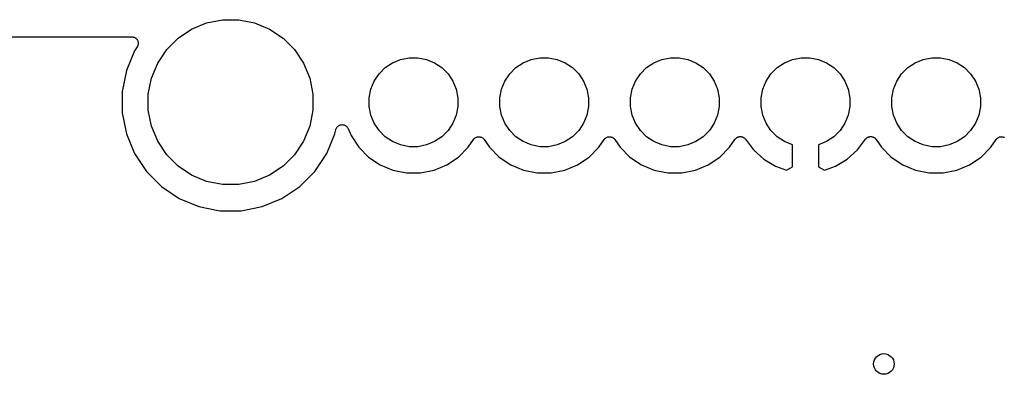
# Model space of a CAD drawing. Extents: x 4.65 to 8.55, y -5.31 to -3.29.
# Tile 8 of 29: x 5.04 to 5.79, y -3.56 to -3.29. Entities that reach past the tile are written whole.
import ezdxf

# ---------------------------------------------------------------- set-up
doc = ezdxf.new("R2010")
doc.units = 0
doc.header["$MEASUREMENT"] = 0
doc.layers.add('BLACK', color=7, linetype='CONTINUOUS')

msp = doc.modelspace()

# ---------------------------------------------------------------- linework, layer by layer
at = {"layer": 'BLACK', "linetype": 'CONTINUOUS'}
for p, q in [((5.17016, -3.29418), (5.18163, -3.28943)), ((5.18163, -3.28943), (5.1938, -3.28701)), ((5.1938, -3.28701), (5.2062, -3.28701)), ((5.2062, -3.28701), (5.21837, -3.28943)), ((5.21837, -3.28943), (5.22984, -3.29418)), ((4.655, -3.3), (5.12424, -3.3)), ((5.12424, -3.3), (5.12429, -3.3)), ((5.12429, -3.3), (5.12429, -3.3)), ((5.12429, -3.3), (5.12429, -3.3)), ((5.12429, -3.3), (5.12431, -3.3)), ((5.12431, -3.3), (5.12479, -3.30005)), ((5.12479, -3.30005), (5.12526, -3.3001)), ((5.12526, -3.3001), (5.12527, -3.30011)), ((5.12527, -3.30011), (5.12528, -3.30011)), ((5.12528, -3.30011), (5.12574, -3.30025)), ((5.12574, -3.30025), (5.12619, -3.3004)), ((5.12619, -3.3004), (5.1262, -3.3004)), ((5.1262, -3.3004), (5.12621, -3.3004)), ((5.12621, -3.3004), (5.12663, -3.30063)), ((5.12663, -3.30063), (5.12705, -3.30086)), ((5.15984, -3.30107), (5.17016, -3.29418)), ((5.22984, -3.29418), (5.24016, -3.30107)), ((5.1284, -3.30778), (5.12645, -3.31069)), ((5.12705, -3.30086), (5.12706, -3.30087)), ((5.12706, -3.30087), (5.12707, -3.30087)), ((5.12707, -3.30087), (5.12743, -3.30118)), ((5.12743, -3.30118), (5.1278, -3.30149)), ((5.1278, -3.30149), (5.1278, -3.30149)), ((5.1278, -3.30149), (5.12781, -3.3015)), ((5.12781, -3.3015), (5.12811, -3.30188)), ((5.12811, -3.30188), (5.12841, -3.30224)), ((5.12862, -3.30736), (5.1284, -3.30778)), ((5.12841, -3.30224), (5.12842, -3.30225)), ((5.12842, -3.30225), (5.12842, -3.30226)), ((5.12842, -3.30226), (5.12865, -3.30269)), ((5.12885, -3.30694), (5.12862, -3.30736)), ((5.12865, -3.30269), (5.12887, -3.30311)), ((5.12886, -3.30692), (5.12885, -3.30693)), ((5.12885, -3.30693), (5.12885, -3.30694)), ((5.129, -3.30647), (5.12886, -3.30692)), ((5.12887, -3.30311), (5.12887, -3.30312)), ((5.12887, -3.30312), (5.12888, -3.30313)), ((5.12888, -3.30313), (5.12901, -3.30358)), ((5.12914, -3.30601), (5.129, -3.30647)), ((5.12901, -3.30358), (5.12915, -3.30404)), ((5.12919, -3.30551), (5.12914, -3.30598)), ((5.12914, -3.30598), (5.12914, -3.30599)), ((5.12914, -3.30599), (5.12914, -3.30601)), ((5.12915, -3.30404), (5.12915, -3.30405)), ((5.12915, -3.30405), (5.12915, -3.30406)), ((5.12915, -3.30406), (5.1292, -3.30454)), ((5.12924, -3.30503), (5.12919, -3.30551)), ((5.1292, -3.30454), (5.12924, -3.30501)), ((5.12924, -3.30501), (5.12924, -3.30502)), ((5.12924, -3.30502), (5.12924, -3.30503)), ((5.15107, -3.30984), (5.15984, -3.30107)), ((5.24016, -3.30107), (5.24893, -3.30984)), ((5.12645, -3.31069), (5.1202, -3.32579)), ((5.14418, -3.32016), (5.15107, -3.30984)), ((5.24893, -3.30984), (5.25582, -3.32016)), ((5.13943, -3.33163), (5.14418, -3.32016)), ((5.25582, -3.32016), (5.26057, -3.33163)), ((5.31833, -3.32359), (5.32389, -3.31987)), ((5.32389, -3.31987), (5.33008, -3.31731)), ((5.33008, -3.31731), (5.33665, -3.316)), ((5.33665, -3.316), (5.34335, -3.316)), ((5.34335, -3.316), (5.34992, -3.31731)), ((5.34992, -3.31731), (5.35611, -3.31987)), ((5.35611, -3.31987), (5.36167, -3.32359)), ((5.41833, -3.32359), (5.42389, -3.31987)), ((5.42389, -3.31987), (5.43008, -3.31731)), ((5.43008, -3.31731), (5.43665, -3.316)), ((5.43665, -3.316), (5.44335, -3.316)), ((5.44335, -3.316), (5.44992, -3.31731)), ((5.44992, -3.31731), (5.45611, -3.31987)), ((5.45611, -3.31987), (5.46167, -3.32359)), ((5.51833, -3.32359), (5.52389, -3.31987)), ((5.52389, -3.31987), (5.53008, -3.31731)), ((5.53008, -3.31731), (5.53665, -3.316)), ((5.53665, -3.316), (5.54335, -3.316)), ((5.54335, -3.316), (5.54992, -3.31731)), ((5.54992, -3.31731), (5.55611, -3.31987)), ((5.55611, -3.31987), (5.56167, -3.32359)), ((5.61833, -3.32359), (5.62389, -3.31987)), ((5.62389, -3.31987), (5.63008, -3.31731)), ((5.63008, -3.31731), (5.63665, -3.316)), ((5.63665, -3.316), (5.64335, -3.316)), ((5.64335, -3.316), (5.64992, -3.31731)), ((5.64992, -3.31731), (5.65611, -3.31987)), ((5.65611, -3.31987), (5.66167, -3.32359)), ((5.71833, -3.32359), (5.72389, -3.31987)), ((5.72389, -3.31987), (5.73008, -3.31731)), ((5.73008, -3.31731), (5.73665, -3.316)), ((5.73665, -3.316), (5.74335, -3.316)), ((5.74335, -3.316), (5.74992, -3.31731)), ((5.74992, -3.31731), (5.75611, -3.31987)), ((5.75611, -3.31987), (5.76167, -3.32359)), ((5.1202, -3.32579), (5.11701, -3.34183)), ((5.30987, -3.33389), (5.31359, -3.32833)), ((5.31359, -3.32833), (5.31833, -3.32359)), ((5.36167, -3.32359), (5.36641, -3.32833)), ((5.36641, -3.32833), (5.37013, -3.33389)), ((5.40987, -3.33389), (5.41359, -3.32833)), ((5.41359, -3.32833), (5.41833, -3.32359)), ((5.46167, -3.32359), (5.46641, -3.32833)), ((5.46641, -3.32833), (5.47013, -3.33389)), ((5.50987, -3.33389), (5.51359, -3.32833)), ((5.51359, -3.32833), (5.51833, -3.32359)), ((5.56167, -3.32359), (5.56641, -3.32833)), ((5.56641, -3.32833), (5.57013, -3.33389)), ((5.60987, -3.33389), (5.61359, -3.32833)), ((5.61359, -3.32833), (5.61833, -3.32359)), ((5.66167, -3.32359), (5.66641, -3.32833)), ((5.66641, -3.32833), (5.67013, -3.33389)), ((5.70987, -3.33389), (5.71359, -3.32833)), ((5.71359, -3.32833), (5.71833, -3.32359)), ((5.76167, -3.32359), (5.76641, -3.32833)), ((5.76641, -3.32833), (5.77013, -3.33389)), ((5.13701, -3.3438), (5.13943, -3.33163)), ((5.26057, -3.33163), (5.26299, -3.3438)), ((5.30731, -3.34008), (5.30987, -3.33389)), ((5.37013, -3.33389), (5.37269, -3.34008)), ((5.40731, -3.34008), (5.40987, -3.33389)), ((5.47013, -3.33389), (5.47269, -3.34008)), ((5.50731, -3.34008), (5.50987, -3.33389)), ((5.57013, -3.33389), (5.57269, -3.34008)), ((5.60731, -3.34008), (5.60987, -3.33389)), ((5.67013, -3.33389), (5.67269, -3.34008)), ((5.70731, -3.34008), (5.70987, -3.33389)), ((5.77013, -3.33389), (5.77269, -3.34008)), ((5.11701, -3.34183), (5.11701, -3.35817)), ((5.13701, -3.3562), (5.13701, -3.3438)), ((5.26299, -3.3438), (5.26299, -3.3562)), ((5.306, -3.34665), (5.30731, -3.34008)), ((5.37269, -3.34008), (5.374, -3.34665)), ((5.406, -3.34665), (5.40731, -3.34008)), ((5.47269, -3.34008), (5.474, -3.34665)), ((5.506, -3.34665), (5.50731, -3.34008)), ((5.57269, -3.34008), (5.574, -3.34665)), ((5.606, -3.34665), (5.60731, -3.34008)), ((5.67269, -3.34008), (5.674, -3.34665)), ((5.706, -3.34665), (5.70731, -3.34008)), ((5.77269, -3.34008), (5.774, -3.34665)), ((5.306, -3.35335), (5.306, -3.34665)), ((5.30731, -3.35992), (5.306, -3.35335)), ((5.374, -3.35335), (5.37269, -3.35992)), ((5.374, -3.34665), (5.374, -3.35335)), ((5.406, -3.35335), (5.406, -3.34665)), ((5.40731, -3.35992), (5.406, -3.35335)), ((5.474, -3.35335), (5.47269, -3.35992)), ((5.474, -3.34665), (5.474, -3.35335)), ((5.506, -3.35335), (5.506, -3.34665)), ((5.50731, -3.35992), (5.506, -3.35335)), ((5.574, -3.35335), (5.57269, -3.35992)), ((5.574, -3.34665), (5.574, -3.35335)), ((5.606, -3.35335), (5.606, -3.34665)), ((5.60731, -3.35992), (5.606, -3.35335)), ((5.674, -3.35335), (5.67269, -3.35992)), ((5.674, -3.34665), (5.674, -3.35335)), ((5.706, -3.35335), (5.706, -3.34665)), ((5.70731, -3.35992), (5.706, -3.35335)), ((5.774, -3.35335), (5.77269, -3.35992)), ((5.774, -3.34665), (5.774, -3.35335)), ((5.11701, -3.35817), (5.1202, -3.37421)), ((5.13943, -3.36837), (5.13701, -3.3562)), ((5.26299, -3.3562), (5.26057, -3.36837)), ((5.30987, -3.36611), (5.30731, -3.35992)), ((5.37269, -3.35992), (5.37013, -3.36611)), ((5.40987, -3.36611), (5.40731, -3.35992)), ((5.47269, -3.35992), (5.47013, -3.36611)), ((5.50987, -3.36611), (5.50731, -3.35992)), ((5.57269, -3.35992), (5.57013, -3.36611)), ((5.60987, -3.36611), (5.60731, -3.35992)), ((5.67269, -3.35992), (5.67013, -3.36611)), ((5.70987, -3.36611), (5.70731, -3.35992)), ((5.77269, -3.35992), (5.77013, -3.36611)), ((5.14418, -3.37984), (5.13943, -3.36837)), ((5.26057, -3.36837), (5.25582, -3.37984)), ((5.28182, -3.36857), (5.2822, -3.36826)), ((5.2822, -3.36826), (5.28257, -3.36797)), ((5.28257, -3.36797), (5.28257, -3.36796)), ((5.28257, -3.36796), (5.28258, -3.36796)), ((5.28258, -3.36796), (5.28301, -3.36773)), ((5.28301, -3.36773), (5.28343, -3.36751)), ((5.28343, -3.36751), (5.28344, -3.36751)), ((5.28344, -3.36751), (5.2839, -3.36737)), ((5.28344, -3.36751), (5.28344, -3.36751)), ((5.2839, -3.36737), (5.28437, -3.36723)), ((5.28437, -3.36723), (5.28437, -3.36723)), ((5.28437, -3.36723), (5.28438, -3.36723)), ((5.28438, -3.36723), (5.28486, -3.36719)), ((5.28486, -3.36719), (5.28534, -3.36714)), ((5.28534, -3.36714), (5.28534, -3.36714)), ((5.28534, -3.36714), (5.28535, -3.36714)), ((5.28535, -3.36714), (5.28584, -3.3672)), ((5.28584, -3.3672), (5.28631, -3.36724)), ((5.28631, -3.36724), (5.28631, -3.36725)), ((5.28631, -3.36725), (5.28632, -3.36725)), ((5.28632, -3.36725), (5.28679, -3.36739)), ((5.28679, -3.36739), (5.28724, -3.36753)), ((5.28724, -3.36753), (5.28725, -3.36753)), ((5.28725, -3.36753), (5.28725, -3.36754)), ((5.28725, -3.36754), (5.28767, -3.36776)), ((5.28767, -3.36776), (5.2881, -3.36799)), ((5.2881, -3.36799), (5.28811, -3.368)), ((5.28811, -3.368), (5.28811, -3.368)), ((5.28811, -3.368), (5.28848, -3.3683)), ((5.28848, -3.3683), (5.28885, -3.36861)), ((5.31359, -3.37167), (5.30987, -3.36611)), ((5.37013, -3.36611), (5.36641, -3.37167)), ((5.41359, -3.37167), (5.40987, -3.36611)), ((5.47013, -3.36611), (5.46641, -3.37167)), ((5.51359, -3.37167), (5.50987, -3.36611)), ((5.57013, -3.36611), (5.56641, -3.37167)), ((5.61359, -3.37167), (5.60987, -3.36611)), ((5.67013, -3.36611), (5.66641, -3.37167)), ((5.71359, -3.37167), (5.70987, -3.36611)), ((5.77013, -3.36611), (5.76641, -3.37167)), ((5.1202, -3.37421), (5.12645, -3.38931)), ((5.27355, -3.38931), (5.2798, -3.37421)), ((5.2798, -3.37421), (5.28041, -3.37117)), ((5.28041, -3.37117), (5.28042, -3.37111)), ((5.28042, -3.3711), (5.28057, -3.37063)), ((5.28042, -3.37111), (5.28042, -3.3711)), ((5.28042, -3.37111), (5.28042, -3.37111)), ((5.28042, -3.37111), (5.28042, -3.37111)), ((5.28057, -3.37063), (5.28071, -3.37018)), ((5.28071, -3.37018), (5.28072, -3.37018)), ((5.28072, -3.37017), (5.28095, -3.36975)), ((5.28072, -3.37018), (5.28072, -3.37017)), ((5.28095, -3.36975), (5.28118, -3.36933)), ((5.28118, -3.36933), (5.28119, -3.36932)), ((5.28119, -3.36932), (5.28149, -3.36895)), ((5.28119, -3.36932), (5.28119, -3.36932)), ((5.28149, -3.36895), (5.28181, -3.36858)), ((5.28181, -3.36858), (5.28181, -3.36857)), ((5.28181, -3.36857), (5.28182, -3.36857)), ((5.28885, -3.36861), (5.28886, -3.36862)), ((5.28886, -3.36862), (5.28886, -3.36862)), ((5.28886, -3.36862), (5.28917, -3.369)), ((5.28917, -3.369), (5.28947, -3.36937)), ((5.28947, -3.36937), (5.28947, -3.36938)), ((5.28947, -3.36938), (5.28948, -3.36938)), ((5.28948, -3.36938), (5.28971, -3.36981)), ((5.28971, -3.36981), (5.28993, -3.37023)), ((5.28993, -3.37023), (5.29215, -3.37558)), ((5.29215, -3.37558), (5.29806, -3.38442)), ((5.31833, -3.37641), (5.31359, -3.37167)), ((5.36641, -3.37167), (5.36167, -3.37641)), ((5.41833, -3.37641), (5.41359, -3.37167)), ((5.46641, -3.37167), (5.46167, -3.37641)), ((5.51833, -3.37641), (5.51359, -3.37167)), ((5.56641, -3.37167), (5.56167, -3.37641)), ((5.61833, -3.37641), (5.61359, -3.37167)), ((5.66641, -3.37167), (5.66167, -3.37641)), ((5.71833, -3.37641), (5.71359, -3.37167)), ((5.76641, -3.37167), (5.76167, -3.37641)), ((5.15107, -3.39016), (5.14418, -3.37984)), ((5.25582, -3.37984), (5.24893, -3.39016)), ((5.32389, -3.38013), (5.31833, -3.37641)), ((5.33008, -3.38269), (5.32389, -3.38013)), ((5.33665, -3.384), (5.33008, -3.38269)), ((5.34992, -3.38269), (5.34335, -3.384)), ((5.35611, -3.38013), (5.34992, -3.38269)), ((5.36167, -3.37641), (5.35611, -3.38013)), ((5.38194, -3.38442), (5.38584, -3.37859)), ((5.38584, -3.37859), (5.38587, -3.37855)), ((5.38587, -3.37855), (5.38588, -3.37853)), ((5.38587, -3.37855), (5.38587, -3.37855)), ((5.38587, -3.37855), (5.38587, -3.37855)), ((5.38588, -3.37853), (5.38619, -3.37816)), ((5.38619, -3.37816), (5.38649, -3.3778)), ((5.38649, -3.3778), (5.3865, -3.3778)), ((5.3865, -3.3778), (5.38651, -3.37779)), ((5.38651, -3.37779), (5.38689, -3.37749)), ((5.38689, -3.37749), (5.38725, -3.37719)), ((5.38725, -3.37719), (5.38726, -3.37718)), ((5.38726, -3.37718), (5.38727, -3.37718)), ((5.38727, -3.37718), (5.38769, -3.37696)), ((5.38769, -3.37696), (5.38811, -3.37674)), ((5.38811, -3.37674), (5.38813, -3.37673)), ((5.38813, -3.37673), (5.38814, -3.37673)), ((5.38814, -3.37673), (5.38859, -3.3766)), ((5.38859, -3.3766), (5.38905, -3.37646)), ((5.38905, -3.37646), (5.38906, -3.37646)), ((5.38906, -3.37646), (5.38908, -3.37645)), ((5.38908, -3.37645), (5.38955, -3.37641)), ((5.38955, -3.37641), (5.39002, -3.37637)), ((5.39002, -3.37637), (5.39003, -3.37637)), ((5.39003, -3.37637), (5.39005, -3.37637)), ((5.39005, -3.37637), (5.39052, -3.37642)), ((5.39052, -3.37642), (5.39099, -3.37647)), ((5.39099, -3.37647), (5.39101, -3.37647)), ((5.39101, -3.37647), (5.39102, -3.37647)), ((5.39102, -3.37647), (5.39147, -3.37661)), ((5.39147, -3.37661), (5.39193, -3.37675)), ((5.39193, -3.37675), (5.39194, -3.37676)), ((5.39194, -3.37676), (5.39195, -3.37676)), ((5.39195, -3.37676), (5.39237, -3.37699)), ((5.39237, -3.37699), (5.39279, -3.37721)), ((5.39279, -3.37721), (5.3928, -3.37722)), ((5.3928, -3.37722), (5.39281, -3.37723)), ((5.39281, -3.37723), (5.39317, -3.37753)), ((5.39317, -3.37753), (5.39354, -3.37783)), ((5.39354, -3.37783), (5.39355, -3.37784)), ((5.39355, -3.37784), (5.39356, -3.37785)), ((5.39356, -3.37785), (5.39386, -3.37822)), ((5.39386, -3.37822), (5.39416, -3.37859)), ((5.39416, -3.37859), (5.39806, -3.38442)), ((5.42389, -3.38013), (5.41833, -3.37641)), ((5.43008, -3.38269), (5.42389, -3.38013)), ((5.43665, -3.384), (5.43008, -3.38269)), ((5.44992, -3.38269), (5.44335, -3.384)), ((5.45611, -3.38013), (5.44992, -3.38269)), ((5.46167, -3.37641), (5.45611, -3.38013)), ((5.48194, -3.38442), (5.48584, -3.37859)), ((5.48584, -3.37859), (5.48587, -3.37855)), ((5.48587, -3.37855), (5.48588, -3.37853)), ((5.48587, -3.37855), (5.48587, -3.37855)), ((5.48587, -3.37855), (5.48587, -3.37855)), ((5.48588, -3.37853), (5.48619, -3.37816)), ((5.48619, -3.37816), (5.48649, -3.3778)), ((5.48649, -3.3778), (5.4865, -3.3778)), ((5.4865, -3.3778), (5.48651, -3.37779)), ((5.48651, -3.37779), (5.48689, -3.37749)), ((5.48689, -3.37749), (5.48725, -3.37719)), ((5.48725, -3.37719), (5.48726, -3.37718)), ((5.48726, -3.37718), (5.48727, -3.37718)), ((5.48727, -3.37718), (5.48769, -3.37696)), ((5.48769, -3.37696), (5.48811, -3.37674)), ((5.48811, -3.37674), (5.48813, -3.37673)), ((5.48813, -3.37673), (5.48814, -3.37673)), ((5.48814, -3.37673), (5.48859, -3.3766)), ((5.48859, -3.3766), (5.48905, -3.37646)), ((5.48905, -3.37646), (5.48906, -3.37646)), ((5.48906, -3.37646), (5.48908, -3.37645)), ((5.48908, -3.37645), (5.48955, -3.37641)), ((5.48955, -3.37641), (5.49002, -3.37637)), ((5.49002, -3.37637), (5.49003, -3.37637)), ((5.49003, -3.37637), (5.49005, -3.37637)), ((5.49005, -3.37637), (5.49052, -3.37642)), ((5.49052, -3.37642), (5.49099, -3.37647)), ((5.49099, -3.37647), (5.49101, -3.37647)), ((5.49101, -3.37647), (5.49102, -3.37647)), ((5.49102, -3.37647), (5.49147, -3.37661)), ((5.49147, -3.37661), (5.49193, -3.37675)), ((5.49193, -3.37675), (5.49194, -3.37676)), ((5.49194, -3.37676), (5.49195, -3.37676)), ((5.49195, -3.37676), (5.49237, -3.37699)), ((5.49237, -3.37699), (5.49279, -3.37721)), ((5.49279, -3.37721), (5.4928, -3.37722)), ((5.4928, -3.37722), (5.49281, -3.37723)), ((5.49281, -3.37723), (5.49317, -3.37753)), ((5.49317, -3.37753), (5.49354, -3.37783)), ((5.49354, -3.37783), (5.49355, -3.37784)), ((5.49355, -3.37784), (5.49356, -3.37785)), ((5.49356, -3.37785), (5.49386, -3.37822)), ((5.49386, -3.37822), (5.49416, -3.37859)), ((5.49416, -3.37859), (5.49806, -3.38442)), ((5.52389, -3.38013), (5.51833, -3.37641)), ((5.53008, -3.38269), (5.52389, -3.38013)), ((5.53665, -3.384), (5.53008, -3.38269)), ((5.54992, -3.38269), (5.54335, -3.384)), ((5.55611, -3.38013), (5.54992, -3.38269)), ((5.56167, -3.37641), (5.55611, -3.38013)), ((5.58194, -3.38442), (5.58591, -3.37849)), ((5.58591, -3.37849), (5.58595, -3.37843)), ((5.58595, -3.37843), (5.58617, -3.37817)), ((5.58617, -3.37817), (5.58638, -3.37789)), ((5.58638, -3.37789), (5.58648, -3.3778)), ((5.58648, -3.3778), (5.58658, -3.37769)), ((5.58658, -3.37769), (5.58685, -3.37747)), ((5.58685, -3.37747), (5.5871, -3.37724)), ((5.5871, -3.37724), (5.58723, -3.37717)), ((5.58723, -3.37717), (5.58734, -3.37708)), ((5.58734, -3.37708), (5.58764, -3.37692)), ((5.58764, -3.37692), (5.58794, -3.37674)), ((5.58794, -3.37674), (5.58808, -3.37669)), ((5.58808, -3.37669), (5.58821, -3.37663)), ((5.58821, -3.37663), (5.58854, -3.37653)), ((5.58854, -3.37653), (5.58886, -3.37641)), ((5.58886, -3.37641), (5.589, -3.37639)), ((5.589, -3.37639), (5.58914, -3.37635)), ((5.58914, -3.37635), (5.58949, -3.37632)), ((5.58949, -3.37632), (5.58983, -3.37627)), ((5.58983, -3.37627), (5.58997, -3.37628)), ((5.58997, -3.37628), (5.59011, -3.37627)), ((5.59011, -3.37627), (5.59046, -3.3763)), ((5.59046, -3.3763), (5.5908, -3.37632)), ((5.5908, -3.37632), (5.59094, -3.37636)), ((5.59094, -3.37636), (5.59108, -3.37637)), ((5.59108, -3.37637), (5.59141, -3.37647)), ((5.59141, -3.37647), (5.59175, -3.37656)), ((5.59175, -3.37656), (5.59188, -3.37662)), ((5.59188, -3.37662), (5.59202, -3.37666)), ((5.59202, -3.37666), (5.59232, -3.37683)), ((5.59232, -3.37683), (5.59263, -3.37697)), ((5.59263, -3.37697), (5.59275, -3.37706)), ((5.59275, -3.37706), (5.59287, -3.37713)), ((5.59287, -3.37713), (5.59314, -3.37735)), ((5.59314, -3.37735), (5.59341, -3.37755)), ((5.59341, -3.37755), (5.59351, -3.37766)), ((5.59351, -3.37766), (5.59362, -3.37775)), ((5.59362, -3.37775), (5.59384, -3.37802)), ((5.59384, -3.37802), (5.59407, -3.37827)), ((5.59407, -3.37827), (5.60013, -3.38639)), ((5.62389, -3.38013), (5.61833, -3.37641)), ((5.63, -3.38266), (5.62389, -3.38013)), ((5.63, -3.3995), (5.63, -3.38266)), ((5.65611, -3.38013), (5.65, -3.38266)), ((5.65, -3.38266), (5.65, -3.3995)), ((5.66167, -3.37641), (5.65611, -3.38013)), ((5.67987, -3.38639), (5.68593, -3.37827)), ((5.68593, -3.37827), (5.68597, -3.37822)), ((5.68597, -3.37822), (5.68621, -3.37797)), ((5.68621, -3.37797), (5.68643, -3.3777)), ((5.68643, -3.3777), (5.68654, -3.37761)), ((5.68654, -3.37761), (5.68664, -3.37751)), ((5.68664, -3.37751), (5.68692, -3.37731)), ((5.68692, -3.37731), (5.68718, -3.37709)), ((5.68718, -3.37709), (5.68731, -3.37702)), ((5.68731, -3.37702), (5.68743, -3.37694)), ((5.68743, -3.37694), (5.68774, -3.3768)), ((5.68774, -3.3768), (5.68805, -3.37664)), ((5.68805, -3.37664), (5.68819, -3.37659)), ((5.68819, -3.37659), (5.68832, -3.37653)), ((5.68832, -3.37653), (5.68865, -3.37646)), ((5.68865, -3.37646), (5.68898, -3.37636)), ((5.68898, -3.37636), (5.68913, -3.37634)), ((5.68913, -3.37634), (5.68927, -3.37631)), ((5.68927, -3.37631), (5.68961, -3.3763)), ((5.68961, -3.3763), (5.68996, -3.37627)), ((5.68996, -3.37627), (5.6901, -3.37628)), ((5.6901, -3.37628), (5.69024, -3.37628)), ((5.69024, -3.37628), (5.69058, -3.37633)), ((5.69058, -3.37633), (5.69093, -3.37637)), ((5.69093, -3.37637), (5.69106, -3.37641)), ((5.69106, -3.37641), (5.69121, -3.37643)), ((5.69121, -3.37643), (5.69153, -3.37655)), ((5.69153, -3.37655), (5.69186, -3.37665)), ((5.69186, -3.37665), (5.69199, -3.37672)), ((5.69199, -3.37672), (5.69212, -3.37677)), ((5.69212, -3.37677), (5.69242, -3.37695)), ((5.69242, -3.37695), (5.69272, -3.37711)), ((5.69272, -3.37711), (5.69283, -3.37721)), ((5.69283, -3.37721), (5.69295, -3.37728)), ((5.69295, -3.37728), (5.69321, -3.37752)), ((5.69321, -3.37752), (5.69347, -3.37773)), ((5.69347, -3.37773), (5.69356, -3.37785)), ((5.69356, -3.37785), (5.69367, -3.37795)), ((5.69367, -3.37795), (5.69387, -3.37822)), ((5.69387, -3.37822), (5.69409, -3.37849)), ((5.69409, -3.37849), (5.69806, -3.38442)), ((5.72389, -3.38013), (5.71833, -3.37641)), ((5.73008, -3.38269), (5.72389, -3.38013)), ((5.73665, -3.384), (5.73008, -3.38269)), ((5.74992, -3.38269), (5.74335, -3.384)), ((5.75611, -3.38013), (5.74992, -3.38269)), ((5.76167, -3.37641), (5.75611, -3.38013)), ((5.78194, -3.38442), (5.78584, -3.37859)), ((5.78584, -3.37859), (5.78587, -3.37855)), ((5.78587, -3.37855), (5.78588, -3.37853)), ((5.78587, -3.37855), (5.78587, -3.37855)), ((5.78587, -3.37855), (5.78587, -3.37855)), ((5.78588, -3.37853), (5.78619, -3.37816)), ((5.78619, -3.37816), (5.78649, -3.3778)), ((5.78649, -3.3778), (5.7865, -3.3778)), ((5.7865, -3.3778), (5.78651, -3.37779)), ((5.78651, -3.37779), (5.78689, -3.37749)), ((5.78689, -3.37749), (5.78725, -3.37719)), ((5.78725, -3.37719), (5.78726, -3.37718)), ((5.78726, -3.37718), (5.78727, -3.37718)), ((5.78727, -3.37718), (5.78769, -3.37696)), ((5.78769, -3.37696), (5.78811, -3.37674)), ((5.78811, -3.37674), (5.78813, -3.37673)), ((5.78813, -3.37673), (5.78814, -3.37673)), ((5.78814, -3.37673), (5.78859, -3.3766)), ((5.78859, -3.3766), (5.78905, -3.37646)), ((5.78905, -3.37646), (5.78906, -3.37646)), ((5.78906, -3.37646), (5.78908, -3.37645)), ((5.78908, -3.37645), (5.78955, -3.37641)), ((5.78955, -3.37641), (5.79002, -3.37637)), ((5.79002, -3.37637), (5.79003, -3.37637)), ((5.79003, -3.37637), (5.79005, -3.37637)), ((5.79005, -3.37637), (5.79052, -3.37642)), ((5.79052, -3.37642), (5.79099, -3.37647)), ((5.79099, -3.37647), (5.79101, -3.37647)), ((5.79101, -3.37647), (5.79102, -3.37647)), ((5.79102, -3.37647), (5.79147, -3.37661)), ((5.79147, -3.37661), (5.79193, -3.37675)), ((5.79193, -3.37675), (5.79194, -3.37676)), ((5.79194, -3.37676), (5.79195, -3.37676)), ((5.79195, -3.37676), (5.79237, -3.37699)), ((5.12645, -3.38931), (5.13554, -3.4029)), ((5.15984, -3.39893), (5.15107, -3.39016)), ((5.24893, -3.39016), (5.24016, -3.39893)), ((5.26446, -3.4029), (5.27355, -3.38931)), ((5.29806, -3.38442), (5.30558, -3.39194)), ((5.34335, -3.384), (5.33665, -3.384)), ((5.37442, -3.39194), (5.38194, -3.38442)), ((5.39806, -3.38442), (5.40558, -3.39194)), ((5.44335, -3.384), (5.43665, -3.384)), ((5.47442, -3.39194), (5.48194, -3.38442)), ((5.49806, -3.38442), (5.50558, -3.39194)), ((5.54335, -3.384), (5.53665, -3.384)), ((5.57442, -3.39194), (5.58194, -3.38442)), ((5.60013, -3.38639), (5.608, -3.39347)), ((5.672, -3.39347), (5.67987, -3.38639)), ((5.69806, -3.38442), (5.70558, -3.39194)), ((5.74335, -3.384), (5.73665, -3.384)), ((5.77442, -3.39194), (5.78194, -3.38442)), ((5.30558, -3.39194), (5.31442, -3.39785)), ((5.31442, -3.39785), (5.32425, -3.40192)), ((5.35575, -3.40192), (5.36558, -3.39785)), ((5.36558, -3.39785), (5.37442, -3.39194)), ((5.40558, -3.39194), (5.41442, -3.39785)), ((5.41442, -3.39785), (5.42425, -3.40192)), ((5.45575, -3.40192), (5.46558, -3.39785)), ((5.46558, -3.39785), (5.47442, -3.39194)), ((5.50558, -3.39194), (5.51442, -3.39785)), ((5.51442, -3.39785), (5.52425, -3.40192)), ((5.55575, -3.40192), (5.56558, -3.39785)), ((5.56558, -3.39785), (5.57442, -3.39194)), ((5.608, -3.39347), (5.61709, -3.39887)), ((5.66291, -3.39887), (5.672, -3.39347)), ((5.70558, -3.39194), (5.71442, -3.39785)), ((5.71442, -3.39785), (5.72425, -3.40192)), ((5.75575, -3.40192), (5.76558, -3.39785)), ((5.76558, -3.39785), (5.77442, -3.39194)), ((5.13554, -3.4029), (5.1471, -3.41446)), ((5.17016, -3.40582), (5.15984, -3.39893)), ((5.18163, -3.41057), (5.17016, -3.40582)), ((5.22984, -3.40582), (5.21837, -3.41057)), ((5.24016, -3.39893), (5.22984, -3.40582)), ((5.2529, -3.41446), (5.26446, -3.4029)), ((5.32425, -3.40192), (5.33468, -3.404)), ((5.33468, -3.404), (5.34532, -3.404)), ((5.34532, -3.404), (5.35575, -3.40192)), ((5.42425, -3.40192), (5.43468, -3.404)), ((5.43468, -3.404), (5.44532, -3.404)), ((5.44532, -3.404), (5.45575, -3.40192)), ((5.52425, -3.40192), (5.53468, -3.404)), ((5.53468, -3.404), (5.54532, -3.404)), ((5.54532, -3.404), (5.55575, -3.40192)), ((5.61709, -3.39887), (5.62549, -3.40184)), ((5.62549, -3.40184), (5.63, -3.3995)), ((5.65, -3.3995), (5.65451, -3.40184)), ((5.65451, -3.40184), (5.66291, -3.39887)), ((5.72425, -3.40192), (5.73468, -3.404)), ((5.73468, -3.404), (5.74532, -3.404)), ((5.74532, -3.404), (5.75575, -3.40192)), ((5.1938, -3.41299), (5.18163, -3.41057)), ((5.2062, -3.41299), (5.1938, -3.41299)), ((5.21837, -3.41057), (5.2062, -3.41299)), ((5.1471, -3.41446), (5.16069, -3.42355)), ((5.23931, -3.42355), (5.2529, -3.41446)), ((5.16069, -3.42355), (5.17579, -3.4298)), ((5.22421, -3.4298), (5.23931, -3.42355)), ((5.17579, -3.4298), (5.19183, -3.43299)), ((5.19183, -3.43299), (5.20817, -3.43299)), ((5.20817, -3.43299), (5.22421, -3.4298))]:
    msp.add_line(p, q, dxfattribs=at)
at = {"layer": 'BLACK'}
msp.add_circle((5.7, -3.55), 0.00787, dxfattribs=at)

doc.saveas('drawing.dxf')
